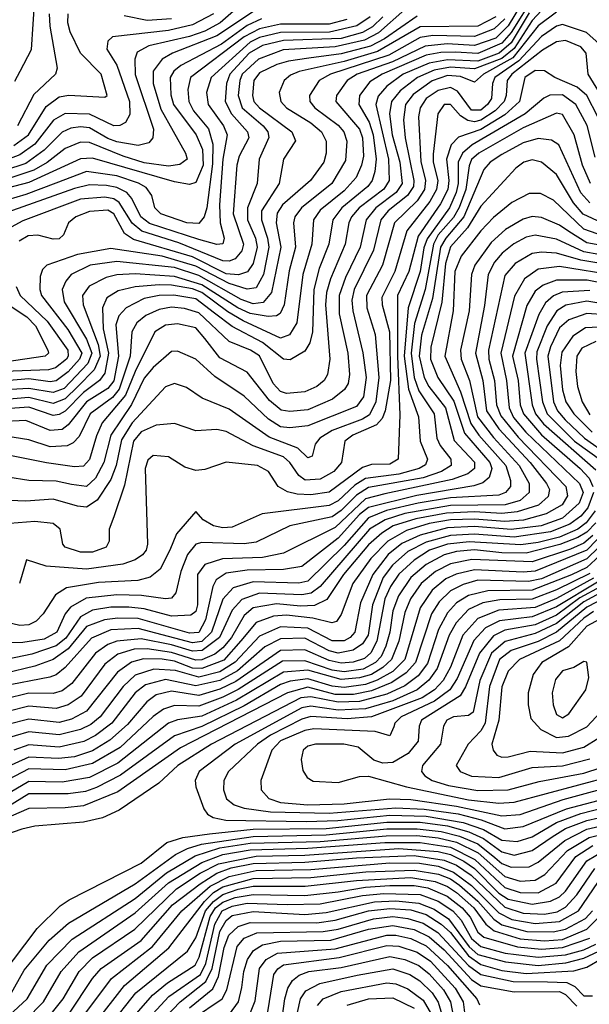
# Model space of a CAD drawing. Extents: x 997026 to 1115308, y 536381 to 619039.
# Tile 227 of 256: x 1044415 to 1046293, y 575217 to 578465. Entities that reach past the tile are written whole.
import ezdxf

# ---------------------------------------------------------------- set-up
doc = ezdxf.new("R2010")
doc.units = 0

msp = doc.modelspace()

# ---------------------------------------------------------------- linework, layer by layer
at = {"layer": '0CON20XD'}
for points in [[(1046091.2, 578555), (1046025, 578444.7), (1045985, 578404.5), (1045915, 578379.6), (1045824.9, 578385.1), (1045752.2, 578377.8), (1045644, 578326), (1045527.7, 578285), (1045495.1, 578264.9), (1045459.4, 578215), (1045457.6, 578195), (1045535, 578104.2), (1045545.3, 578075), (1045548, 578015), (1045542.4, 577985), (1045523.9, 577945), (1045485, 577900.5), (1045405, 577837.2), (1045383.6, 577805), (1045377.8, 577725), (1045348.2, 577625), (1045328.2, 577465), (1045304.9, 577425.1), (1045275, 577414.9), (1045151.8, 577471.8), (1045101, 577501), (1045015, 577564.8), (1044985, 577576.9), (1044915, 577590), (1044875, 577591), (1044795.7, 577584.3), (1044739.1, 577570.9), (1044702.1, 577547.9), (1044687.9, 577515), (1044690.4, 577445), (1044708, 577365), (1044695, 577298.8), (1044677.6, 577275), (1044625, 577234.9), (1044565, 577174.2), (1044545, 577162.3), (1044525, 577159.8), (1044445, 577186.7), (1044335, 577179.5)], [(1046111, 578545), (1046035, 578423.3), (1046005, 578387.5), (1045925, 578353.8), (1045852.2, 578357.8), (1045803, 578357), (1045755, 578347.9), (1045609.8, 578285), (1045569.3, 578260.7), (1045535.2, 578215), (1045533.5, 578185), (1045567, 578127), (1045580.2, 578085), (1045590.3, 578005), (1045585.9, 577964.1), (1045577.1, 577935), (1045563, 577915), (1045477.2, 577845), (1045447.6, 577805), (1045433.7, 577725), (1045402.4, 577645), (1045384.7, 577575), (1045380.7, 577435), (1045371.1, 577398.9), (1045355, 577371.8), (1045306.5, 577343.5), (1045285, 577345.3), (1045215, 577400.8), (1045115, 577452.7), (1045056.6, 577496.6), (1044995, 577544), (1044923.1, 577556.9), (1044874.7, 577555.3), (1044825.2, 577545.2), (1044765.2, 577515), (1044741.5, 577488.5), (1044731.2, 577458.8), (1044740.9, 577355), (1044725, 577273.5), (1044705, 577248.5), (1044635, 577204.2), (1044575, 577128.3), (1044555, 577113.4), (1044515, 577110.5), (1044435, 577143), (1044345, 577138.7)], [(1045155, 578524.1), (1045075.4, 578455), (1045025, 578427.9), (1044975, 578410.2), (1044840.6, 578379.4), (1044802.2, 578357.8), (1044794.8, 578335.2), (1044795.8, 578284.2), (1044855.6, 578104.4), (1044854.1, 578075.9), (1044840.9, 578059.1), (1044805, 578050.6), (1044735, 578062.8), (1044705, 578073.2), (1044645, 578108.1), (1044615, 578112.3), (1044582.9, 578107.1), (1044555, 578094.3), (1044495.1, 578035), (1044435, 577991.3), (1044365, 577968.1)], [(1044398.1, 578261.9), (1044415.8, 578295.8), (1044453.1, 578366.9), (1044464.1, 578535)], [(1045198.4, 578501.6), (1045065, 578412.1), (1044918.8, 578355), (1044884.9, 578335.1), (1044854.5, 578295), (1044854.6, 578255), (1044880.6, 578170.6), (1044961.9, 578025), (1044966.7, 578005), (1044942.8, 577987.2), (1044905, 577982.1), (1044825, 577992.5), (1044755.4, 578015.4), (1044645, 578060.3), (1044615, 578061.4), (1044565, 578040.8), (1044505.6, 577994.4), (1044461.1, 577968.9), (1044375, 577940.2)], [(1046185, 578490.6), (1046125, 578444.9), (1046041.1, 578338.9), (1045944.1, 578285), (1045915, 578258.8), (1045868.3, 578278.3), (1045825, 578280.8), (1045775, 578263.1), (1045711.8, 578218.2), (1045687.1, 578185), (1045680.1, 578135), (1045686.4, 578075), (1045714.9, 577935), (1045713.7, 577915), (1045693.7, 577885), (1045630, 577835), (1045605.6, 577805), (1045581.8, 577705), (1045518.1, 577575), (1045510.4, 577539.6), (1045513.3, 577505), (1045546.7, 577366.7), (1045557.2, 577285), (1045548.9, 577221.1), (1045525, 577189.6), (1045365, 577125.1), (1045305, 577118.6), (1045275, 577122.4), (1045235, 577147), (1045155, 577222.8), (1045058.4, 577288.4), (1044995, 577345.7), (1044935, 577372.1), (1044915, 577370.8), (1044855, 577318.1), (1044825, 577283.2), (1044783.8, 577196.2), (1044714.9, 577095), (1044692, 577005), (1044665, 576952.5), (1044635, 576925.2), (1044585, 576931.5), (1044535, 576943.1), (1044445, 576945.5), (1044375, 576956.5)], [(1045685, 578498.6), (1045598, 578422), (1045551.9, 578398.1), (1045455, 578375.6), (1045283.9, 578366.1), (1045201.7, 578335), (1045148.6, 578285), (1045140.7, 578265), (1045135.3, 578215), (1045147.8, 578175), (1045217.8, 578115), (1045232.9, 578095), (1045236.6, 578076.6), (1045204.5, 578005), (1045198, 577925), (1045165.4, 577845), (1045166, 577805), (1045192.1, 577745), (1045198, 577715), (1045185, 577661.1), (1045166.2, 577633.8), (1045136.4, 577623.6), (1045095, 577626.9), (1044985, 577683), (1044790.1, 577740.1), (1044760.4, 577760.4), (1044725.4, 577825), (1044705, 577836.4), (1044645, 577832.6), (1044600, 577815), (1044575.4, 577795), (1044558.9, 577755), (1044545, 577742.7), (1044525, 577740.8), (1044474.4, 577754.4), (1044442.3, 577752.3), (1044413, 577735)], [(1046135, 578495.1), (1046105, 578462.5), (1046045, 578370.1), (1046005, 578337.3), (1045915, 578303), (1045835, 578308.7), (1045781.2, 578298.8), (1045726.5, 578275), (1045669.2, 578230.8)], [(1045211.8, 578468.2), (1045165, 578446.6), (1045079.7, 578385), (1044946.3, 578313.7), (1044923.4, 578295), (1044911.4, 578275), (1044912.9, 578217.1), (1044921.8, 578185), (1044996.5, 578085), (1045017.4, 578037.4), (1045019.9, 577985), (1044995, 577928.2), (1044975, 577921.2), (1044925, 577930.3), (1044655, 578008.5), (1044615, 578006.4), (1044445, 577928.2), (1044275, 577884.1)], [(1045494, 578466), (1045435, 578450.4), (1045275, 578451), (1045205, 578435.2), (1045155, 578408.8), (1044978.4, 578275), (1044969.4, 578235), (1044972.6, 578195), (1044988.2, 578165), (1045037.2, 578105), (1045051.1, 578055), (1045050.6, 577989.4), (1045031.3, 577845), (1045023.4, 577815), (1045005, 577793.2), (1044965.5, 577795), (1044880, 577825), (1044860.2, 577845), (1044850.5, 577885), (1044831.3, 577911.3), (1044806, 577926), (1044735, 577949.6), (1044635, 577964), (1044533.9, 577926.1), (1044435, 577888.3), (1044285, 577844.1)], [(1046095, 578487.4), (1046035, 578389), (1045996.2, 578355), (1045925, 578328.9), (1045825, 578332.9), (1045765, 578322.1), (1045679.4, 578285), (1045625, 578246.4), (1045596.9, 578213.1), (1045589, 578185), (1045630.4, 578005), (1045633.6, 577935), (1045615, 577906.3), (1045534.6, 577845), (1045509.2, 577815), (1045500.3, 577795), (1045488.1, 577725), (1045439.4, 577610.6), (1045426.7, 577565), (1045423.6, 577525), (1045437.3, 577345), (1045430.2, 577295), (1045418.6, 577275), (1045394.6, 577255), (1045355, 577238), (1045295, 577231.7), (1045275, 577238.5), (1045251, 577265), (1045205, 577356.8), (1045175.9, 577375), (1045105, 577403.2), (1045005, 577498.5), (1044957.8, 577512.2), (1044915, 577516.5), (1044875, 577509.1), (1044830.6, 577489.4), (1044800.4, 577465), (1044784.9, 577435.1), (1044778.7, 577355), (1044743.1, 577246.9), (1044721, 577219), (1044647.5, 577165), (1044610.3, 577089.7), (1044590.7, 577069.3), (1044571, 577059), (1044515, 577056), (1044445, 577079.5), (1044285.7, 577104.3)], [(1045985.1, 578474.9), (1045925.6, 578444.4), (1045735, 578441.6), (1045595, 578360.3), (1045485, 578327.4), (1045336.2, 578293.8), (1045307.8, 578282.2), (1045286.5, 578265), (1045270.8, 578225), (1045275.8, 578195), (1045295, 578174.1), (1045375.2, 578125), (1045410.4, 578095), (1045425.6, 578065), (1045425.6, 578025), (1045417.6, 577995), (1045373.9, 577935), (1045281.7, 577855), (1045263.2, 577826.8), (1045260.4, 577795), (1045276.2, 577715), (1045244.9, 577565.1), (1045217.3, 577532.7), (1045185, 577527.8), (1045145, 577542.6), (1045005, 577621.1), (1044925, 577647.6), (1044735, 577668), (1044647.5, 577655), (1044584.7, 577625), (1044566.9, 577603.1), (1044554.8, 577575), (1044560.9, 577535), (1044635, 577411.8), (1044653, 577365), (1044639.1, 577330.9), (1044561.1, 577248.9), (1044525, 577234.9), (1044445, 577249.1), (1044345, 577242.8)], [(1045054.1, 578485), (1044985, 578448.2), (1044905, 578429.9), (1044721, 578409), (1044705.3, 578394.7), (1044701.8, 578368.2), (1044735.2, 578315), (1044776.7, 578195), (1044777.3, 578152.7), (1044763.8, 578126.2), (1044745, 578116.4), (1044725, 578114.9), (1044645, 578153.3), (1044564.7, 578155.3), (1044526.6, 578133.4), (1044465, 578055.1), (1044415, 578019.6), (1044355, 577996.7)], [(1046015, 578467.8), (1045979.4, 578435), (1045915, 578409.3), (1045776.8, 578413.2), (1045735, 578406.1), (1045632, 578348), (1045439.2, 578285), (1045402.6, 578265), (1045370.5, 578215), (1045371.3, 578195), (1045388.3, 578175), (1045465, 578117.3), (1045483.9, 578095), (1045493.7, 578065), (1045489.5, 578000.5), (1045443.7, 577925), (1045343.7, 577845), (1045321.7, 577815), (1045317.4, 577795), (1045324.6, 577715), (1045303.6, 577636.4), (1045286.4, 577525), (1045273.9, 577496.1), (1045261.4, 577488.6), (1045233.6, 577486.4), (1045175, 577495.6), (1045134.4, 577514.4), (1045015, 577590.8), (1044925, 577618.5), (1044795, 577626.7), (1044735, 577623.6), (1044699.6, 577615), (1044644.2, 577585.8), (1044622, 577555), (1044624.3, 577525), (1044673.8, 577393.8), (1044680.1, 577355), (1044659.9, 577310.1), (1044606.2, 577255), (1044565, 577214.5), (1044525, 577199.5), (1044445, 577219.1), (1044355, 577211.6)], [(1045570.3, 578475), (1045526, 578445), (1045436.4, 578423.6), (1045275, 578423.4), (1045205, 578406.8), (1045175, 578391.5), (1045046.5, 578275), (1045030.8, 578225), (1045036.5, 578185), (1045087, 578115), (1045098.6, 578085), (1045084.2, 578005), (1045073.2, 577855), (1045075.4, 577795.4), (1045089.3, 577745), (1045084.7, 577725.3), (1045065, 577723.8), (1045005, 577740), (1044843, 577793), (1044813.9, 577815), (1044784.3, 577875), (1044767.7, 577895), (1044735, 577912.2), (1044701.4, 577918.6), (1044645, 577920.8), (1044595, 577908.2), (1044356.7, 577823.3)], [(1044395, 578049.8), (1044443.2, 578085), (1044501.6, 578178.4), (1044545, 578210.3), (1044576.2, 578216.2), (1044695, 578210), (1044703.3, 578215), (1044683.5, 578285), (1044615.3, 578355.3), (1044581, 578425), (1044573.4, 578455), (1044574.4, 578485)], [(1044511.6, 578485), (1044513.5, 578443.5), (1044538.7, 578305), (1044532.5, 578285), (1044461.2, 578218.8), (1044407.4, 578115)], [(1044759.2, 578479.2), (1044835, 578463.8), (1044915, 578468.7)], [(1045725, 578476.9), (1045618.1, 578401.9), (1045571.7, 578378.3), (1045475, 578352.4), (1045368.4, 578338.4)], [(1045611.8, 578475), (1045578.5, 578441.5)], [(1046326.9, 578385), (1046283.5, 578423.5), (1046205, 578449.6), (1046185, 578443.4), (1046135, 578410.2), (1046060.5, 578329.5), (1045981.3, 578275), (1045973.7, 578255), (1045970.1, 578205), (1045957.2, 578185), (1045935, 578166.9), (1045905, 578167.1), (1045859, 578229), (1045835, 578241.6), (1045795, 578231.5), (1045755.5, 578205), (1045735.7, 578175), (1045729.5, 578145), (1045737.3, 577997.3), (1045753.4, 577935), (1045750.1, 577905), (1045725, 577867.2), (1045650.4, 577795), (1045610.8, 577655), (1045558, 577555), (1045558.9, 577515), (1045586.5, 577426.5), (1045599.2, 577285), (1045589.4, 577205), (1045568.2, 577161.8), (1045545, 577147), (1045445, 577109.5), (1045404.2, 577085), (1045388.6, 577065), (1045379.4, 577025), (1045365, 577019.4), (1045332.2, 577052.2), (1045237.7, 577087.7), (1045105, 577180.8), (1045016.2, 577216.2), (1044965, 577251.8), (1044925, 577265.4), (1044895, 577253.8), (1044785, 577134.9), (1044750.4, 577079.6), (1044733.3, 576995), (1044715, 576948.1), (1044669.9, 576880.1), (1044635, 576856.9), (1044605, 576860), (1044525, 576883.8), (1044435, 576876.9), (1044355, 576879.8)], [(1045578.5, 578441.5), (1045545, 578422.7), (1045475, 578403.4), (1045285, 578396.9), (1045215, 578380), (1045171.9, 578355), (1045108.1, 578285), (1045096.3, 578255), (1045092.6, 578195), (1045112.8, 578155), (1045165.9, 578095), (1045170.2, 578075), (1045138.8, 578015), (1045131.2, 577985), (1045118.3, 577825), (1045152.2, 577725), (1045147.4, 577702.6), (1045125, 577676.6), (1045105, 577668.6), (1045085, 577669.2), (1044939.2, 577729.2), (1044817.7, 577767.7), (1044785, 577793.8), (1044742.6, 577862.6), (1044724.6, 577874.6), (1044695, 577879.9), (1044615, 577873.2), (1044425, 577802.1), (1044362.3, 577767.7)], [(1046339.1, 578205), (1046289.8, 578285), (1046283, 578355), (1046265, 578375.2), (1046215, 578397.1), (1046185, 578392.5), (1046138.7, 578365), (1046038.1, 578285), (1046022.7, 578265), (1046019.4, 578215), (1046011.9, 578195), (1045982.5, 578165), (1045935, 578134), (1045915, 578128.3), (1045892.2, 578132.2), (1045867.8, 578147.8), (1045835, 578185.2), (1045814.6, 578185), (1045793.6, 578155), (1045778.2, 578021.8), (1045778.6, 577995), (1045793.3, 577935), (1045789.7, 577905), (1045767.4, 577865), (1045691.7, 577768.3), (1045652.1, 577635), (1045609.2, 577549.2), (1045609.6, 577525), (1045634.5, 577435), (1045637.5, 577275), (1045619.9, 577175), (1045610.2, 577149.8), (1045591.4, 577128.6), (1045513.3, 577095), (1045486.6, 577075), (1045476, 577005), (1045451.1, 576975), (1045405, 576949.9), (1045356.4, 576946.4), (1045335, 576961.2), (1045305.1, 577005), (1045285, 577022.7), (1045185, 577059.1), (1045095, 577106.9), (1045065, 577113), (1044995, 577109), (1044925, 577132.8), (1044865, 577127.2), (1044815, 577105.7), (1044790, 577075), (1044760.6, 576929.4), (1044724.8, 576825.2)], [(1045368.4, 578338.4), (1045301.1, 578328.9), (1045262.9, 578317.1), (1045205, 578289.6), (1045187.3, 578265), (1045181.9, 578215), (1045186.7, 578195), (1045205, 578174.3), (1045312.4, 578095), (1045324.6, 578065.4), (1045284.7, 578005), (1045270.6, 577925), (1045212.6, 577835), (1045211.6, 577805), (1045232.3, 577745), (1045236.2, 577715), (1045219, 577625), (1045195, 577580.8), (1045165, 577575.9), (1045105, 577594.5), (1044995, 577651.8), (1044884.9, 577685.1), (1044715, 577710.4), (1044605, 577691.1), (1044504.6, 577655.4), (1044489.3, 577640.7), (1044482.2, 577617.8), (1044480.5, 577575), (1044486.8, 577555), (1044573.3, 577443.3), (1044619.4, 577365), (1044612.2, 577345), (1044575, 577303.1), (1044535, 577273.6), (1044515, 577270.8), (1044445, 577280.2), (1044355, 577273.2)], [(1046320.8, 578145), (1046285, 578214.8), (1046252.7, 578242.7), (1046179.3, 578275), (1046145, 578296.7), (1046115, 578297.9), (1046080, 578275), (1046063, 578195), (1046015, 578151.1), (1045935, 578102.6), (1045862.1, 578077.9), (1045838.1, 578051.9), (1045821.8, 578005), (1045829.8, 577935), (1045826.2, 577905), (1045802.7, 577857.3), (1045728.4, 577751.6), (1045697.8, 577635), (1045660.8, 577555), (1045660.1, 577355), (1045667.8, 577162.2), (1045662.8, 577015), (1045635, 576999), (1045575, 576997.9), (1045545, 576988.3), (1045435, 576907.1), (1045375, 576897.3), (1045329.8, 576899.8), (1045297.8, 576907.8), (1045266.9, 576925), (1045235.6, 576975), (1045199.2, 576995), (1045095, 577005.3), (1045025, 576981.4), (1044995, 576978.6), (1044959.6, 576989.6), (1044905, 577022.7), (1044855, 577027.5), (1044837.4, 577012.6), (1044828.8, 576985), (1044836.1, 576735), (1044831.2, 576715), (1044819.8, 576700.2), (1044795, 576683.1), (1044755, 576669.2), (1044635, 576653.1), (1044502, 576662), (1044436.7, 576683.3), (1044414.3, 576605)], [(1045669.2, 578230.8), (1045640.9, 578195), (1045634.1, 578155), (1045642.6, 578085), (1045668.3, 577995), (1045675.5, 577925), (1045656.3, 577895), (1045588.7, 577845), (1045557.2, 577805), (1045537.4, 577715), (1045488.9, 577615), (1045468.2, 577555), (1045468.6, 577495), (1045496.5, 577365), (1045502.4, 577295), (1045497.6, 577265), (1045485.6, 577245), (1045446.1, 577213.9), (1045365, 577177.7), (1045305, 577173.2), (1045277.3, 577177.3), (1045238.5, 577208.5), (1045165, 577302.3), (1045075, 577349.6), (1045025, 577413.6), (1044995, 577448.6), (1044935, 577462.3), (1044895, 577457.7), (1044860, 577435), (1044795, 577304.4), (1044763.6, 577226.4), (1044687.1, 577135), (1044667.8, 577092.2), (1044645.3, 577014.7), (1044625, 576992.4), (1044595, 576990.2), (1044503.2, 577003.2), (1044355, 577033)], [(1046312.1, 578012.1), (1046286.5, 578116.5), (1046248.4, 578185), (1046205, 578217.9), (1046163.4, 578216.6), (1046143.3, 578206.7), (1046081.5, 578155), (1045907.1, 578052.9), (1045874.9, 578025), (1045861.1, 577995), (1045860.9, 577925), (1045854.5, 577895), (1045832.1, 577845), (1045757.9, 577742.1), (1045747.3, 577712.7), (1045735.2, 577634.8), (1045695.5, 577514.5), (1045682.9, 577355), (1045696.5, 577246.5), (1045729.6, 577155), (1045735.5, 577075), (1045760, 577015), (1045752.7, 576997.3), (1045731.9, 576985), (1045665, 576965.6), (1045555, 576951.6), (1045519.8, 576930.2), (1045465, 576878.2), (1045435, 576862.4), (1045214.8, 576835.2), (1045115, 576791), (1045085, 576788.4), (1045053.6, 576795), (1045019.5, 576815), (1044995, 576843.3), (1044931.2, 576768.8), (1044909.5, 576715), (1044877.8, 576652.2), (1044845, 576626), (1044804.4, 576615.6), (1044675, 576608.8), (1044569.1, 576590.9), (1044532.4, 576567.6), (1044492.5, 576505), (1044468.9, 576481.1), (1044445, 576468.5), (1044415, 576467.1), (1044355, 576481.4)], [(1046297.2, 577925), (1046270.2, 577985), (1046243.1, 578085), (1046205, 578152.3), (1046185, 578156.4), (1046075, 578108.7), (1045928.8, 578025), (1045905, 578004.4), (1045896.5, 577983.5), (1045885.5, 577905), (1045864.3, 577845.7), (1045845, 577812.8), (1045795, 577755.1), (1045779, 577725), (1045752.2, 577575), (1045717.1, 577462.9), (1045705.4, 577365), (1045715.7, 577285), (1045731.3, 577241.3), (1045781.5, 577165), (1045790.5, 577085), (1045801.1, 577061.1), (1045837, 577015), (1045837.8, 576995), (1045805.8, 576975), (1045745, 576954.2), (1045565, 576921.9), (1045525, 576896.8), (1045475, 576845.9), (1045445, 576825.3), (1045305, 576795.2), (1045195, 576742), (1045155, 576735.8), (1045015, 576741), (1044995, 576735.5), (1044968.5, 576701.5), (1044946.5, 576645), (1044929.3, 576575), (1044915, 576557.2), (1044895, 576554.4), (1044815.8, 576565.8), (1044735, 576568.4), (1044633.4, 576556.6), (1044582.6, 576527.4), (1044564.8, 576505), (1044537.1, 576445), (1044495, 576422), (1044425, 576410.3), (1044375, 576409.9)], [(1046295, 577860.9), (1046265, 577893.8), (1046192.8, 578052.8), (1046168, 578068), (1046125, 578073.5), (1046075, 578058.5), (1046005, 578020.4), (1045966.1, 577995), (1045945, 577971.1), (1045879.6, 577815), (1045819.7, 577745), (1045802.8, 577715), (1045776.5, 577545), (1045739.7, 577425), (1045731.7, 577355), (1045748, 577285), (1045764.4, 577255), (1045819.3, 577185), (1045847.3, 577077.3), (1045915, 577006), (1045914.8, 576985), (1045892.4, 576967.6), (1045841.1, 576948.9), (1045619.1, 576900.9), (1045555, 576884.2), (1045455, 576790), (1045285, 576705.2), (1045215, 576691.4), (1045083.1, 576686.9), (1045025, 576667.7), (1045001, 576635), (1045001.5, 576535), (1044995, 576513.1), (1044979.2, 576500.8), (1044915, 576497.5), (1044825, 576521.3), (1044775, 576527.6), (1044715, 576527.1), (1044655, 576516.8), (1044614.7, 576495.3), (1044567, 576425), (1044535, 576399.8), (1044455, 576371.8), (1044375, 576355.4)], [(1046335, 577794.7), (1046273.3, 577823.3), (1046241.4, 577861.4), (1046185, 577954.8), (1046135, 577995.7), (1046105, 578003), (1046077.3, 577995), (1046050.9, 577975), (1045935, 577850.2), (1045891.7, 577778.3), (1045835, 577715.5), (1045819.1, 577660.9), (1045806.8, 577533.2), (1045770, 577385), (1045769.8, 577345), (1045793.8, 577285), (1045846.4, 577206.4), (1045881.4, 577101.4), (1045964.9, 577005), (1045971.4, 576985), (1045962.4, 576955), (1045942.4, 576937.6), (1045912.7, 576927.3), (1045724.8, 576895.2), (1045565, 576856.4), (1045535, 576832.7), (1045465, 576754.7), (1045345, 576661.2), (1045285, 576651.3), (1045165, 576649.4), (1045095, 576639.2), (1045062.7, 576617.3), (1045051.4, 576595), (1045027.7, 576485), (1045005, 576443.8), (1044975, 576441.7), (1044805, 576489.9), (1044738.7, 576491.3), (1044694.6, 576485.4), (1044635, 576463.7), (1044575, 576390.2), (1044525, 576354.9), (1044465, 576332.9), (1044365, 576308)], [(1046318.8, 577758.8), (1046275, 577774.5), (1046175, 577869.8), (1046131.7, 577891.7), (1046095, 577892.2), (1046038.1, 577861.9), (1045977.5, 577812.5), (1045935, 577768.4), (1045870.6, 577685), (1045849.5, 577635), (1045844.4, 577505), (1045816.9, 577355), (1045867.9, 577237.9), (1045902.6, 577132.6), (1045928.3, 577095), (1046017.6, 576995), (1046033.6, 576945), (1046033.4, 576925), (1046016.7, 576905), (1045995, 576896.8), (1045835, 576887.6), (1045729.2, 576870.8), (1045624.1, 576845.9), (1045565, 576822.1), (1045485, 576730.7), (1045365, 576613), (1045335, 576606.8), (1045185, 576611.3), (1045118.5, 576591.5), (1045085, 576553.8), (1045047.4, 576445), (1045015, 576414.2), (1044985, 576409.2), (1044805, 576456.6), (1044715, 576452), (1044650.9, 576425), (1044565, 576328.5), (1044535, 576304.5), (1044514.2, 576295.8), (1044354.1, 576265.9)], [(1046449.9, 577699.9), (1046285, 577729.1), (1046226.1, 577766.1), (1046195, 577787.8), (1046135, 577813.2), (1046105, 577816.2), (1046075, 577807.6), (1046016.9, 577773.1), (1045969.9, 577730.1), (1045915.2, 577655), (1045904.6, 577625), (1045896.7, 577505), (1045868.6, 577375), (1045870.8, 577345), (1045898.2, 577275), (1045924.8, 577154.8), (1045977.2, 577087.2), (1046061.6, 576995), (1046094.3, 576935), (1046094.8, 576905), (1046065, 576879.3), (1046015.7, 576864.3), (1045835, 576862.7), (1045685, 576835.7), (1045619.5, 576815), (1045568.7, 576785), (1045405, 576595.4), (1045376.2, 576573.8), (1045345, 576567.5), (1045205, 576573.1), (1045147, 576553), (1045115, 576517), (1045073.3, 576426.7), (1045016, 576384), (1044985, 576381.9), (1044915, 576402.7), (1044815, 576422.4), (1044735.1, 576414.9), (1044705, 576403.6), (1044664.4, 576375.6), (1044586.9, 576275), (1044555, 576250.7), (1044525, 576242.6), (1044445, 576243.2), (1044365, 576223.5)], [(1046423.3, 577673.3), (1046275, 577699.5), (1046185, 577741.4), (1046115, 577754.6), (1046085, 577747.9), (1046044.3, 577725.7), (1046006, 577695), (1045980.3, 577665), (1045959.9, 577625), (1045947.1, 577522.9), (1045917.6, 577365), (1045941.8, 577275), (1045953.9, 577175), (1045994.3, 577115), (1046097.8, 577005), (1046151.9, 576935), (1046161.4, 576915), (1046157.9, 576892.1), (1046125.8, 576864.2), (1046055, 576841.7), (1046005, 576836), (1045915, 576841.8), (1045822.4, 576837.6), (1045721, 576819), (1045646.7, 576795), (1045608.6, 576771.4), (1045565, 576733.1), (1045482, 576635), (1045427.9, 576552.1), (1045387.1, 576532.9), (1045341, 576531), (1045262, 576538), (1045185, 576524.6), (1045155, 576499.5), (1045112.7, 576427.3), (1045085, 576392.6), (1045058.3, 576371.7), (1045015, 576353.3), (1044995, 576352.1), (1044915, 576378.1), (1044835, 576389.3), (1044791.6, 576388.4), (1044738.3, 576371.7), (1044695, 576339.1), (1044616.8, 576233.2), (1044575, 576205.4), (1044535, 576193.2), (1044445, 576200.6), (1044375, 576183.6)], [(1046385, 577652.2), (1046265, 577671.9), (1046185, 577694.7), (1046135, 577698.6), (1046105, 577693.9), (1046048.8, 577661.2), (1046015, 577621.1), (1045961.1, 577375), (1045962, 577345), (1045980.9, 577275), (1045987.5, 577195), (1046001.3, 577158.7), (1046058.1, 577088.1), (1046215.9, 576925), (1046221.6, 576895), (1046203.3, 576865), (1046150.8, 576835), (1046075.7, 576814.3), (1046015, 576809.5), (1045915, 576817.5), (1045835, 576814.8), (1045765, 576802.9), (1045690.2, 576779.8), (1045629.1, 576745), (1045572.5, 576687.5), (1045513.6, 576605), (1045475, 576502.7), (1045459.7, 576480.3), (1045444.2, 576475.8), (1045381.2, 576491.2), (1045295, 576500.8), (1045252.1, 576497.9), (1045195, 576476.5), (1045144, 576416), (1045087.5, 576352.5), (1045015.1, 576324.9), (1044985, 576326.3), (1044925, 576348.9), (1044885, 576356.2), (1044823.3, 576356.7), (1044783.7, 576346.3), (1044736.7, 576313.3), (1044635, 576184.5), (1044585, 576157.3), (1044545, 576147.3), (1044445, 576158.1), (1044375, 576140)], [(1046385, 577620.5), (1046195, 577651.1), (1046125, 577641.9), (1046079.2, 577610.8), (1046046.7, 577553.3), (1046001.1, 577365), (1046020, 577275), (1046029, 577185), (1046043.3, 577153.3), (1046083.9, 577105), (1046261.3, 576935), (1046272.7, 576905), (1046259.8, 576870.2), (1046205, 576820.5), (1046134.7, 576795.3), (1046035, 576783.5), (1045915, 576793.1), (1045825, 576788.4), (1045734.8, 576765.2), (1045675, 576736.8), (1045629.5, 576700.5), (1045579.1, 576635), (1045538.7, 576541.3), (1045519.7, 576445), (1045505, 576427.1), (1045485, 576416), (1045445, 576416.2), (1045365, 576458.4), (1045275, 576462), (1045205, 576431.4), (1045125, 576345.7), (1045075, 576314.1), (1045005, 576296.3), (1044928.1, 576318.1), (1044856.8, 576323.2), (1044795, 576302.8), (1044756, 576265), (1044679.7, 576165), (1044649.3, 576140.7), (1044615, 576123.6), (1044545, 576105.7), (1044445, 576115.7), (1044355, 576089.8)], [(1044403.3, 577585), (1044415.9, 577555), (1044505, 577470.3), (1044573.4, 577375), (1044574.9, 577355.1), (1044568.9, 577345), (1044533.1, 577316.9), (1044509.3, 577310.7), (1044365, 577304.3)], [(1046395, 577584.4), (1046285.7, 577605.7), (1046185, 577606), (1046141, 577589), (1046115, 577569.8), (1046087.6, 577522.4), (1046040, 577355), (1046058.9, 577275), (1046065.5, 577195), (1046076.1, 577165), (1046135, 577096), (1046262.9, 576985), (1046292.4, 576952.4), (1046305.2, 576925.2)], [(1046295, 577572.1), (1046203.4, 577566.6), (1046175.6, 577554.4), (1046148.9, 577531.1), (1046127.1, 577492.9), (1046080, 577365), (1046104.2, 577194.2), (1046115.7, 577165), (1046141.8, 577131.8), (1046315, 576980.3)], [(1044363.1, 577535), (1044437.9, 577485), (1044467.2, 577455), (1044507.7, 577375), (1044509.2, 577365), (1044498.8, 577355), (1044365, 577335.6)], [(1046385, 577519.8), (1046285, 577536.5), (1046216.2, 577523.8), (1046185.7, 577504.3), (1046154.2, 577455.8), (1046120.1, 577369.9), (1046118.7, 577345), (1046138.7, 577205), (1046154.1, 577165), (1046244.5, 577075), (1046337.3, 577007.3)], [(1046348.1, 577491.9), (1046285, 577495.5), (1046225.3, 577475), (1046195, 577448.9), (1046165, 577386.2), (1046156.7, 577355), (1046175, 577204.1), (1046187.8, 577175), (1046213.3, 577145), (1046277, 577085), (1046355, 577029.9)], [(1046345, 577452.4), (1046281, 577449), (1046238.4, 577421.6), (1046202, 577368), (1046197.3, 577325), (1046204.4, 577244.4), (1046216.2, 577205), (1046241.6, 577165), (1046302.1, 577105)], [(1046315, 577403.8), (1046268.8, 577381.2), (1046251.5, 577355), (1046248.8, 577305), (1046254, 577255), (1046269.6, 577205), (1046295, 577161.9)], [(1046306.8, 576905), (1046288.2, 576855), (1046265, 576827.9), (1046229.4, 576800.6), (1046165, 576775.5), (1046045, 576758.1), (1045915, 576768.6), (1045835, 576763.8), (1045755, 576742.2), (1045695, 576710.4), (1045644.3, 576665.7), (1045613.7, 576625), (1045577.8, 576535), (1045563.4, 576435), (1045545, 576406.7), (1045514.8, 576385.2), (1045465, 576375.5), (1045435, 576383.7), (1045355, 576424.7), (1045275, 576422.9), (1045223.5, 576396.5), (1045132.6, 576317.4), (1045075, 576285.2), (1044995, 576267.7), (1044895, 576289.1), (1044829.1, 576270.9), (1044795, 576244.5), (1044719, 576145), (1044665, 576104.4), (1044626.1, 576083.9), (1044545, 576065.5), (1044445, 576073.6), (1044395, 576055.3)], [(1046312.2, 576845), (1046282.4, 576805), (1046255, 576784.9), (1046195, 576758.2), (1046125, 576740.3), (1046067, 576733), (1045896.9, 576743.1), (1045825, 576735.5), (1045766.3, 576715), (1045715, 576682), (1045665, 576635.7), (1045637, 576595), (1045619.1, 576555), (1045591.9, 576415), (1045573, 576377), (1045551.9, 576358.1), (1045514.2, 576345.8), (1045475, 576342.1), (1045435, 576350.8), (1045355, 576386.2), (1045275, 576384.3), (1045127.7, 576282.3), (1045075, 576256.4), (1045005, 576235.9), (1044915, 576250.5), (1044865, 576237.6), (1044834.4, 576215), (1044769.6, 576140.4), (1044712, 576088), (1044655, 576053.8), (1044595, 576033.8), (1044542.5, 576027.5), (1044445, 576032.9), (1044365, 575996.5)], [(1044724.8, 576825.2), (1044710, 576785), (1044710, 576745), (1044699.5, 576725), (1044655, 576708.5), (1044615, 576708.5), (1044564.5, 576725), (1044556.4, 576735), (1044547.8, 576785), (1044525, 576803.1), (1044465, 576809.6), (1044355, 576800.5)], [(1046314.6, 576805.4), (1046285, 576775.1), (1046255, 576756.6), (1046196.3, 576733.7), (1046085, 576705.5), (1046005, 576706.5), (1045915, 576716.8), (1045855, 576711.2), (1045815, 576700.4), (1045755, 576667.7), (1045705.1, 576625), (1045663.8, 576565), (1045644.9, 576515.1), (1045635.3, 576445), (1045621.6, 576398.4), (1045606.4, 576365), (1045587.8, 576345), (1045546.9, 576323.1), (1045485, 576314), (1045445, 576319.2), (1045355, 576350.4), (1045281.2, 576348.8), (1045134.9, 576255.1), (1045085, 576230.2), (1045005, 576200.4), (1044925, 576203.1), (1044888.7, 576191.3), (1044855, 576167), (1044745.6, 576064.4), (1044655, 576011.5), (1044565, 575991), (1044445, 575993.5), (1044355, 575946.5)], [(1046381.6, 576815), (1046285, 576715.2), (1046115, 576646), (1046075, 576642.6), (1045915, 576650.9), (1045853.6, 576636.4), (1045819.6, 576620.4), (1045775, 576583.6), (1045735.4, 576525), (1045684.3, 576355), (1045644.8, 576315.2), (1045594, 576286), (1045555, 576271.8), (1045485, 576262.7), (1045445, 576267), (1045365, 576291.2), (1045306.7, 576283.3), (1045275, 576271.9), (1045155, 576202.1), (1045015, 576133.3), (1044925, 576102.6), (1044747.4, 575972.6), (1044668.1, 575931.9), (1044631.2, 575918.8), (1044575, 575910.9), (1044445, 575911.2), (1044375, 575868.8)], [(1046365, 576764.5), (1046285, 576686.2), (1046135, 576621.2), (1046092.3, 576612.3), (1045925, 576615.8), (1045877.5, 576602.5), (1045835, 576581.4), (1045797.9, 576545), (1045773.2, 576505), (1045719.9, 576345), (1045689.7, 576310.3), (1045641.8, 576278.2), (1045575, 576250.7), (1045515, 576239.6), (1045455, 576239.6), (1045365, 576263), (1045298, 576245), (1044945, 576063.6), (1044738.3, 575918.3), (1044625, 575872.1), (1044565, 575864.9), (1044445, 575862.6), (1044334.7, 575815.3)], [(1046305, 576763.3), (1046275, 576738.1), (1046231, 576719), (1046105, 576676.5), (1045906, 576684), (1045835, 576670.2), (1045786.2, 576645), (1045738.9, 576605), (1045704, 576555), (1045685, 576510), (1045664.9, 576415.1), (1045641.3, 576355), (1045612.2, 576327.8), (1045574.7, 576305.3), (1045535, 576293.7), (1045475, 576288.2), (1045365, 576318.9), (1045285, 576313.1), (1045129.4, 576220.6), (1045015, 576168.2), (1044934.5, 576155.5), (1044905.3, 576144.7), (1044737.8, 576012.2), (1044645, 575965.3), (1044555, 575950.3), (1044445, 575952.5), (1044365, 575904.7)], [(1046385, 576750.8), (1046285, 576657.7), (1046234.2, 576634.2), (1046105, 576583.4), (1045958.4, 576581.6), (1045895, 576566), (1045855, 576541.5), (1045825, 576508.9), (1045795.9, 576454.1), (1045759.1, 576340.9), (1045729.1, 576300.9), (1045685, 576267.3), (1045625, 576240), (1045535, 576215.8), (1045465, 576213.3), (1045375, 576231.9), (1045341.9, 576228.1), (1045046.7, 576075), (1044936.1, 576005), (1044873.6, 575946.4), (1044742.6, 575857.4), (1044687.3, 575832.7), (1044625, 575817.9), (1044465, 575804.8), (1044421.4, 575795), (1044365, 575775.2)], [(1046589.6, 576715), (1046275, 576544.8), (1046185, 576473.1), (1046115, 576440.4), (1046016, 576414), (1045970.7, 576375), (1045932, 576285), (1045909.6, 576180.4), (1045895, 576169.7), (1045845, 576165.2), (1045823.5, 576155), (1045812.3, 576135), (1045802.8, 576075), (1045743.3, 576005), (1045739.2, 575985), (1045750.5, 575970.5), (1045775, 575955.8), (1045829.2, 575939.2), (1045925, 575922.8)], [(1046295, 576638.6), (1046185, 576584.1), (1046105, 576553.6), (1045998.2, 576551.8), (1045941.5, 576541.5), (1045895, 576519.5), (1045854.2, 576475.8), (1045831, 576435), (1045791.9, 576325), (1045764, 576286), (1045725, 576254), (1045645, 576218.4), (1045555, 576191.5), (1045465, 576188), (1045375, 576200.6), (1045345.2, 576194.8), (1045124.8, 576075), (1045006.7, 575985), (1044993.1, 575955), (1044995.8, 575935), (1045021.7, 575861.7), (1045034.3, 575844.3), (1045053, 575833), (1045094.6, 575824.6), (1045359.7, 575820.3), (1045463.9, 575823.9), (1045635, 575841.6), (1045755, 575838.2), (1045877.1, 575817.1), (1045943.9, 575793.9), (1046005, 575758.4), (1046055, 575754.4)], [(1046306.8, 576623.2), (1046185, 576556.2), (1046115, 576526.4), (1045995, 576517.5), (1045925, 576489.7), (1045876.5, 576435), (1045835, 576328.9), (1045810.8, 576285), (1045782.5, 576255), (1045741.4, 576228.6), (1045575, 576165.9), (1045495, 576159), (1045375, 576166.9), (1045345, 576157.8), (1045241.4, 576105), (1045198.7, 576075), (1045103.2, 575985), (1045087.6, 575955), (1045087.1, 575925), (1045096.9, 575895), (1045121.8, 575875), (1045154.6, 575864.6), (1045241.7, 575851.7), (1045435, 575847.8), (1045655, 575865.3), (1045748.7, 575861.3), (1045861.2, 575845), (1045936, 575826), (1046015, 575796.1)], [(1046320.1, 576609.9), (1046185, 576528.4), (1046105, 576495.4), (1045997.4, 576482.6), (1045951.3, 576458.7), (1045912.5, 576417.5), (1045857.6, 576292.4), (1045832.9, 576255), (1045782.4, 576217.6), (1045672.8, 576165), (1045652.3, 576145), (1045648, 576132), (1045635, 576103.1), (1045586.7, 576116.7), (1045385, 576125.8), (1045355, 576120.2), (1045275, 576086.6), (1045246.5, 576055), (1045210.4, 575955), (1045211.5, 575925), (1045235.9, 575895.9), (1045275, 575882.6), (1045364.9, 575874.9), (1045485, 575879), (1045634.7, 575895.3), (1045705, 575892.5), (1045855, 575870.4), (1046005, 575839.3)], [(1046465, 576620.6), (1046285, 576527.7), (1046185, 576444.4), (1046125, 576413.5), (1046035, 576383.9), (1045997.4, 576355), (1045964, 576265), (1045950, 576145), (1045935, 576118.8), (1045893.3, 576075), (1045854.6, 576005), (1045867.3, 575985), (1045905, 575969.4), (1045995, 575964.9)], [(1046331.5, 576595), (1046261.9, 576558.1), (1046185, 576500.7), (1046115, 576469.5), (1046015, 576451.9), (1045977.7, 576432.3), (1045930.7, 576375), (1045885.2, 576264.8), (1045867.2, 576235), (1045740, 576155), (1045732, 576135), (1045729.2, 576085), (1045695.7, 576045), (1045645, 576015.2), (1045612.7, 576012.7), (1045582.3, 576022.3), (1045530.8, 576065), (1045483.3, 576075), (1045390, 576075), (1045365, 576068.2), (1045349.6, 576055), (1045342.7, 576025), (1045348.7, 575988.7), (1045362.2, 575965), (1045382.7, 575952.7), (1045465, 575949.3), (1045535, 575968.5), (1045565, 575969.5), (1045690.5, 575935), (1045895, 575891.6), (1045995, 575881.1)], [(1046487.1, 576572.9), (1046285, 576464.7), (1046224.1, 576395.9), (1046137, 576345), (1046107.8, 576305), (1046091.9, 576245), (1046091.2, 576205), (1046100.5, 576160.5), (1046133.3, 576123.3), (1046185, 576097)], [(1046307.3, 576512.7), (1046275, 576491), (1046195, 576416.6), (1046062.5, 576355), (1046025, 576316.3), (1046004.8, 576264.8), (1045994.9, 576155), (1045971.9, 576075), (1045975.8, 576055), (1045988.6, 576038.6), (1046005, 576031.9)], [(1046205, 576162.7), (1046225.3, 576175), (1046282.1, 576255), (1046291.2, 576295), (1046285, 576346.2), (1046275, 576347.5), (1046241.9, 576328.1), (1046205, 576317.1), (1046181.5, 576288.5), (1046170.6, 576245), (1046173.6, 576205), (1046185, 576173.1), (1046205, 576162.7)], [(1046185, 576097), (1046225, 576101.6), (1046285, 576133), (1046363.5, 576216.5)], [(1046005, 576031.9), (1046025, 576034), (1046097.6, 576052.4), (1046205, 576046.9), (1046275, 576065.4), (1046324.3, 576095.7)], [(1045995, 575964.9), (1046105, 575998.6), (1046205, 576004.1), (1046295, 576026.7)], [(1045925, 575922.8), (1046025, 575924.5), (1046128.1, 575951.9), (1046275, 575979.4), (1046332.1, 575997.9)], [(1045995, 575881.1), (1046045, 575883.8), (1046365, 575969.2)], [(1044382.9, 575247.1), (1044429.2, 575329.2), (1044511.8, 575428.2), (1044575.1, 575484.9), (1044795, 575614.6), (1044928.8, 575711.2), (1044968.4, 575731.6), (1045014.6, 575745.4), (1045185, 575771.2), (1045425, 575775.9), (1045625, 575795.6), (1045725, 575796.1), (1045805, 575787.3), (1045865, 575772), (1045926, 575746), (1045981.3, 575701.3), (1046005, 575681.5), (1046035, 575669.3), (1046095, 575670.9), (1046125, 575686.2), (1046212, 575758), (1046285, 575794.6), (1046845, 575924.9)], [(1046005, 575839.3), (1046065, 575843.4), (1046207.4, 575892.6), (1046405, 575946.4)], [(1046015, 575796.1), (1046075, 575803.2), (1046217.5, 575862.5), (1046385, 575905.9)], [(1046055, 575754.4), (1046105, 575770), (1046185, 575816.9), (1046265, 575846.8), (1046535, 575915.3)], [(1044315, 575260.2), (1044472.3, 575467.7), (1044548.2, 575541.8), (1044578.3, 575561.7), (1044815, 575683.2), (1044899.4, 575750.6), (1044952.4, 575767.6), (1045040.2, 575779.8), (1045185, 575794.7), (1045425, 575797.5), (1045625, 575818.1), (1045735, 575817.6), (1045825, 575806.3), (1045896, 575786), (1045944.1, 575764.1), (1046005, 575719.7), (1046045, 575709.6), (1046105, 575724.6), (1046170.3, 575769.7), (1046215, 575796.8), (1046285, 575823.8), (1046554.1, 575885)], [(1044380.1, 575179.9), (1044439.7, 575235), (1044504.2, 575345.8), (1044587.6, 575432.4), (1044795, 575566.7), (1044898.7, 575651.3), (1044992.9, 575707.1), (1045075, 575733.2), (1045175, 575748.5), (1045405, 575754.4), (1045623.4, 575773.4), (1045723.9, 575773.9), (1045795, 575766.3), (1045855, 575751.8), (1045926.8, 575716.8), (1046015, 575638.4), (1046065, 575623.7), (1046115, 575626.4), (1046146.2, 575645), (1046220.7, 575725), (1046292.9, 575767.1), (1046387.9, 575792.1)], [(1044433.8, 575165), (1044492.8, 575225), (1044551.5, 575325), (1044609.6, 575390.4), (1044795, 575519.4), (1044905, 575618.1), (1045014.8, 575685), (1045085, 575710.8), (1045175, 575726.8), (1045365, 575731.8), (1045618.7, 575751.3), (1045735, 575751.2), (1045835.5, 575735), (1045915.3, 575695.3), (1046015, 575602.7), (1046065, 575585.8), (1046125, 575585.3), (1046183.8, 575616.2), (1046248.5, 575705), (1046305, 575741.1)], [(1044509.8, 575175), (1044557.6, 575235), (1044611.2, 575325), (1044655, 575370.1), (1044794.8, 575465.2), (1044931.4, 575598.6), (1045010.2, 575649.8), (1045069.9, 575680.1), (1045195, 575706.3), (1045355, 575709.2), (1045665, 575730.9), (1045795, 575721.3), (1045835, 575711.2), (1045879, 575689), (1045915, 575665), (1045995, 575583.4), (1046025, 575564.4), (1046105, 575547), (1046165, 575557.9), (1046195, 575572), (1046215, 575589.9), (1046285, 575690.8), (1046344.3, 575725.7)], [(1044576.8, 575185), (1044655, 575302.7), (1044683.2, 575335), (1044815, 575427.5), (1044919, 575545), (1045009.3, 575615), (1045065, 575649.9), (1045112.5, 575667.5), (1045185, 575682), (1045355, 575685.5), (1045525, 575700.3), (1045715, 575707.8), (1045815, 575692.5), (1045855, 575675.6), (1045903, 575643), (1046015, 575537.3), (1046075, 575517.8), (1046145, 575514.9), (1046187.4, 575522.6), (1046215, 575537.4), (1046252, 575578), (1046311.5, 575665)], [(1044606.5, 575153.5), (1044717.5, 575302.5), (1044852.7, 575407.3), (1044949.5, 575525), (1045043, 575607), (1045105, 575639.2), (1045195, 575658.6), (1045375, 575661.6), (1045635, 575684.1), (1045733, 575683), (1045795, 575672.5), (1045845, 575653.5), (1045905, 575609.3), (1045952, 575562), (1045995, 575518.5), (1046037.4, 575497.4), (1046115, 575483.9), (1046195, 575490.5), (1046257.7, 575525), (1046337.4, 575642.6)], [(1044664, 575155), (1044760.4, 575279.6), (1044907, 575403), (1045023.6, 575556.4), (1045054.1, 575585.9), (1045084.8, 575605.2), (1045185, 575632.4), (1045375, 575635.3), (1045555.6, 575654.4), (1045715, 575660.1), (1045795.9, 575645.9), (1045835, 575630.5), (1045865, 575610.3), (1045925, 575557.1), (1045978.2, 575498.2), (1046005, 575479.5), (1046087.4, 575457.4), (1046173.8, 575456.2), (1046215, 575464.8), (1046280.2, 575499.8), (1046303.9, 575525)], [(1044711.2, 575145), (1044798, 575255), (1044967.7, 575392.3), (1044995, 575436.6), (1045027.8, 575525), (1045053.4, 575556.6), (1045085, 575579.6), (1045135, 575597.3), (1045185, 575606.8), (1045356.6, 575606.6), (1045525.4, 575625.4), (1045705, 575635.4), (1045785, 575621.8), (1045825, 575606), (1045855, 575585.9), (1045912.7, 575535), (1045951.9, 575481.9), (1045979.3, 575459.3), (1046065, 575432.7), (1046145, 575426.3), (1046205, 575431), (1046285, 575464.5), (1046330.2, 575509.8)], [(1044725, 575100.6), (1044852.3, 575247.7), (1044901.8, 575288.2), (1044993.8, 575346.2), (1045007, 575373), (1045043.3, 575506.7), (1045060.9, 575535), (1045085, 575554.2), (1045125, 575569.2), (1045185, 575579.7), (1045355, 575576.2), (1045465, 575588.5), (1045555, 575603.8), (1045635, 575609.5), (1045715, 575609.5), (1045761, 575601), (1045824.2, 575574.2), (1045873.7, 575535), (1045900.2, 575505), (1045925.6, 575455.6), (1045945, 575438.4), (1046056.5, 575406.5), (1046135, 575399.4), (1046205, 575404), (1046295, 575435.4)], [(1044735, 575056.9), (1044907, 575243), (1045010.9, 575315), (1045028.2, 575351.8), (1045058.3, 575481.7), (1045082.5, 575525), (1045115, 575541), (1045165, 575550.5), (1045296.2, 575546.2), (1045405, 575548.4), (1045545, 575575.9), (1045615, 575583.1), (1045735, 575579), (1045795, 575556.9), (1045843.3, 575525), (1045870.9, 575495), (1045905, 575433.7), (1045935, 575407.4), (1046015.8, 575385.8), (1046125, 575372.7), (1046215, 575380.5), (1046275, 575397), (1046314.4, 575415.6)], [(1044745, 575018), (1044943.8, 575225), (1045028, 575292), (1045049.5, 575335), (1045075, 575457.2), (1045095, 575493.7), (1045115, 575509.8), (1045185, 575523.8), (1045355, 575513.7), (1045425, 575520), (1045585.2, 575554.8), (1045655, 575559), (1045731.1, 575551.1), (1045781.5, 575531.5), (1045829, 575499), (1045896.9, 575406.9), (1045925, 575381.9), (1046016.7, 575356.7), (1046125, 575345.6), (1046215.9, 575354.1), (1046275, 575369.5), (1046325, 575392.2)], [(1044975, 575205.8), (1045051.3, 575268.7), (1045070.8, 575309.2), (1045089.2, 575405), (1045104.1, 575445), (1045135, 575473.7), (1045175, 575487.1), (1045394.2, 575485.8), (1045455, 575494.6), (1045565, 575526), (1045635, 575533.6), (1045705, 575528.3), (1045755, 575513), (1045805, 575481.3), (1045835, 575453.7), (1045895, 575376.5), (1045935, 575348.1), (1046005, 575328.7), (1046085, 575318.4), (1046242.3, 575327.7), (1046285, 575339.5), (1046383.4, 575396.6)], [(1044985, 575168.7), (1045082.3, 575235), (1045097.8, 575265), (1045132.1, 575407.9), (1045154.9, 575435.1), (1045196.7, 575453.3), (1045415, 575457), (1045465, 575465.2), (1045581, 575499), (1045645, 575506.4), (1045695, 575500.5), (1045745, 575485.1), (1045794.1, 575454.1), (1045895, 575344.6), (1045935, 575315.9), (1046042.1, 575292.1), (1046155, 575290.8)], [(1045106, 575185), (1045135.7, 575225), (1045147.5, 575272.5), (1045153.3, 575325), (1045166.2, 575365), (1045185.5, 575394.5), (1045215, 575413.8), (1045275, 575425.8), (1045441.1, 575428.9), (1045564.9, 575465.1), (1045645, 575476.7), (1045715, 575464.4), (1045765, 575440.1), (1045815, 575396.3), (1045905, 575298.7), (1045935, 575278.6), (1046045, 575258.6), (1046195, 575259.1), (1046215, 575249.5), (1046251.5, 575211.5)], [(1045165, 575163.1), (1045191.2, 575228.8), (1045205.4, 575335), (1045227.8, 575365), (1045265, 575385.5), (1045455, 575400.2), (1045625, 575445.2), (1045655, 575445.4), (1045705, 575434.4), (1045755, 575409.9), (1045825.9, 575345), (1045922.6, 575235), (1045930.6, 575215)], [(1045228.3, 575165), (1045252.6, 575315), (1045265.5, 575334.5), (1045285, 575347.6), (1045468.7, 575371.3), (1045625, 575410.7), (1045665, 575408.7), (1045725, 575389.5), (1045768.9, 575358.9), (1045850.7, 575270.7), (1045877, 575225), (1045885.9, 575155)], [(1045277.8, 575155), (1045288.5, 575235), (1045299.2, 575270.8), (1045314, 575296), (1045336.5, 575313.5), (1045368.5, 575325), (1045475, 575338.8), (1045635, 575374.7), (1045685.2, 575365.2), (1045730.5, 575345), (1045765, 575317.6), (1045812.4, 575265), (1045835.7, 575225), (1045855.8, 575115.8)], [(1045323.6, 575155), (1045340.7, 575235), (1045358, 575262), (1045404.1, 575285.9), (1045527.1, 575312.9), (1045645, 575333.6), (1045701.4, 575315), (1045734.5, 575295), (1045774.8, 575254.8), (1045795, 575224.2), (1045812.3, 575165)], [(1045396.6, 575213.4), (1045415.3, 575234.7), (1045475, 575259.5), (1045625, 575288.4), (1045655, 575285.1), (1045695, 575268.2), (1045745, 575231.3), (1045780, 575170)], [(1046155, 575290.8), (1046218.9, 575288.9), (1046245.6, 575275.6), (1046275, 575244.9), (1046303.8, 575245)], [(1045495, 575214.2), (1045565, 575235.1), (1045645, 575238.6), (1045715, 575204.1)]]:
    msp.add_lwpolyline(points, dxfattribs=at)

doc.saveas('drawing.dxf')
